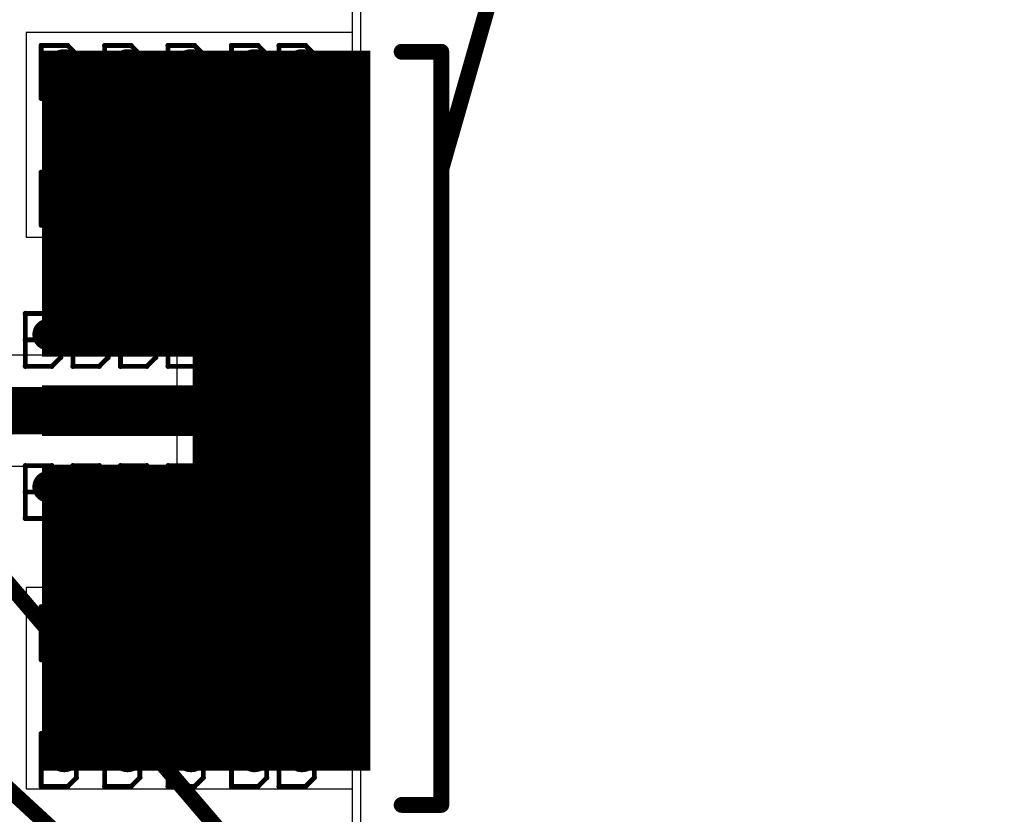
# Model space of a CAD drawing. Extents: x -1.5 to 9, y -3 to 5.
# Tile 158 of 256: x 0.985 to 1.606, y 0.966 to 1.467. Entities that reach past the tile are written whole.
import ezdxf

# ---------------------------------------------------------------- set-up
doc = ezdxf.new("R2010")
doc.units = 0
doc.layers.get('0').update_dxf_attribs({"linetype": 'CONTINUOUS'})
for name, color, linetype in [('qfn16-30-34-a_copper_signal_1', 1, 'CONTINUOUS'), ('qfn16-30-34-a_copper_signal_2', 1, 'CONTINUOUS'), ('qfn16-30-34-a_copper_signal_bot', 5, 'CONTINUOUS'), ('qfn16-30-34-a_copper_signal_top', 1, 'CONTINUOUS'), ('qfn16-30-34-a_drawing_1', 1, 'CONTINUOUS'), ('qfn16-30-34-a_drillmap_1', 1, 'CONTINUOUS'), ('qfn16-30-34-a_mechanical_19', 1, 'CONTINUOUS'), ('qfn16-30-34-a_profile', 1, 'CONTINUOUS'), ('qfn16-30-34-a_pth_drill', 1, 'CONTINUOUS'), ('qfn16-30-34-a_soldermask_bot', 1, 'CONTINUOUS'), ('qfn16-30-34-a_soldermask_top', 1, 'CONTINUOUS')]:
    doc.layers.add(name, color=color, linetype=linetype)

# ---------------------------------------------------------------- blocks, each defined once
blk = doc.blocks.new('D13')
at = {"const_width": 0.03}
blk.add_lwpolyline([(-0.1025, 0), (0.1025, 0)], dxfattribs=at)
blk = doc.blocks.new('D14')
at = {"const_width": 0.1}
blk.add_lwpolyline([(-0.1025, 0), (0.1025, 0)], dxfattribs=at)
blk = doc.blocks.new('D23')
at = {"const_width": 0.015}
blk.add_lwpolyline([(-0.0075, 0, 1), (0.0075, 0, 1)], format="xyb", close=True, dxfattribs=at)
blk = doc.blocks.new('D27')
at = {"const_width": 0.104}
blk.add_lwpolyline([(-0.1025, 0), (0.1025, 0)], dxfattribs=at)
blk = doc.blocks.new('D29')
at = {"const_width": 0.01}
blk.add_lwpolyline([(-0.005, 0, 1), (0.005, 0, 1)], format="xyb", close=True, dxfattribs=at)
blk = doc.blocks.new('D32')
at = {"const_width": 0.29}
blk.add_lwpolyline([(-0.025, 0), (0.025, 0)], dxfattribs=at)
blk = doc.blocks.new('D34')
at = {"const_width": 0.28}
blk.add_lwpolyline([(-0.055, 0), (0.055, 0)], dxfattribs=at)
blk = doc.blocks.new('D37')
at = {"const_width": 0.282}
blk.add_lwpolyline([(-0.056, 0), (0.056, 0)], dxfattribs=at)
blk = doc.blocks.new('D41')
at = {"const_width": 0.106}
blk.add_lwpolyline([(-0.1035, 0), (0.1035, 0)], dxfattribs=at)
blk = doc.blocks.new('D43')
at = {"const_width": 0.011}
blk.add_lwpolyline([(-0.0055, 0, 1), (0.0055, 0, 1)], format="xyb", close=True, dxfattribs=at)
blk = doc.blocks.new('D48')
at = {"const_width": 0.032}
blk.add_lwpolyline([(-0.1035, 0), (0.1035, 0)], dxfattribs=at)
blk = doc.blocks.new('D49')
at = {"const_width": 0.102}
blk.add_lwpolyline([(-0.1035, 0), (0.1035, 0)], dxfattribs=at)
blk = doc.blocks.new('D55')
at = {"const_width": 0.005}
blk.add_lwpolyline([(-0.0025, 0, 1), (0.0025, 0, 1)], format="xyb", close=True, dxfattribs=at)
blk = doc.blocks.new('D62')
at = {"const_width": 0.005}
blk.add_lwpolyline([(-0.0025, 0, 1), (0.0025, 0, 1)], format="xyb", close=True, dxfattribs=at)
blk = doc.blocks.new('D64')
at = {"const_width": 0.005}
blk.add_lwpolyline([(-0.0025, 0, 1), (0.0025, 0, 1)], format="xyb", close=True, dxfattribs=at)
blk = doc.blocks.new('D69')
at = {"const_width": 0.001667}
blk.add_lwpolyline([(-0.000833, 0, 1), (0.000833, 0, 1)], format="xyb", close=True, dxfattribs=at)
blk = doc.blocks.new('D44')
at = {"const_width": 0.0025}
blk.add_lwpolyline([(-0.00125, 0, 1), (0.00125, 0, 1)], format="xyb", close=True, dxfattribs=at)

msp = doc.modelspace()

# ---------------------------------------------------------------- linework, layer by layer
at = {"layer": 'qfn16-30-34-a_copper_signal_1', "color": 1}
msp.add_lwpolyline([(1.194589, 2.946635), (1.1925, 2.9425), (1.189588, 2.9425), (1.1075, 2.9425), (1.1075, 2.8575), (1.189588, 2.8575), (1.1925, 2.8575), (1.194589, 2.853365), (1.194589, 0.615412), (1.105001, 0.615412), (1.101174, 0.613826), (1.099589, 0.61), (1.099589, 0.005412), (0.100412, 0.005412), (0.100412, 0.61), (0.098826, 0.613826), (0.094999, 0.615412), (0.005412, 0.615412), (0.005412, 3.794588), (1.194589, 3.794588), (1.194589, 2.946635)], dxfattribs=at)
at = {"layer": 'qfn16-30-34-a_copper_signal_2', "color": 1}
msp.add_lwpolyline([(1.194589, 2.946635), (1.1925, 2.9425), (1.189588, 2.9425), (1.1075, 2.9425), (1.1075, 2.8575), (1.189588, 2.8575), (1.1925, 2.8575), (1.194589, 2.853365), (1.194589, 0.615412), (1.105001, 0.615412), (1.101174, 0.613826), (1.099589, 0.61), (1.099589, 0.005412), (0.100412, 0.005412), (0.100412, 0.61), (0.098826, 0.613826), (0.094999, 0.615412), (0.005412, 0.615412), (0.005412, 3.794588), (1.194589, 3.794588), (1.194589, 2.946635)], dxfattribs=at)
at = {"layer": 'qfn16-30-34-a_copper_signal_bot', "color": 5}
msp.add_lwpolyline([(1.194589, 2.946635), (1.1925, 2.9425), (1.189588, 2.9425), (1.1075, 2.9425), (1.1075, 2.8575), (1.189588, 2.8575), (1.1925, 2.8575), (1.194589, 2.853365), (1.194589, 0.615412), (1.105001, 0.615412), (1.101174, 0.613826), (1.099589, 0.61), (1.099589, 0.005412), (0.100412, 0.005412), (0.100412, 0.61), (0.098826, 0.613826), (0.094999, 0.615412), (0.005412, 0.615412), (0.005412, 3.794588), (1.194589, 3.794588), (1.194589, 2.946635)], dxfattribs=at)
at = {"layer": 'qfn16-30-34-a_copper_signal_top', "color": 1}
for points in [[(1.125, 3.124965), (1.125, 3.075035), (1.125, 3.075), (1.125, 2.9425), (1.1075, 2.9425), (1.1075, 2.8575), (1.1925, 2.8575), (1.194589, 2.851865), (1.194589, 1.255472), (1.150042, 1.255472), (1.15, 1.255472), (0.7885, 1.255472)], [(0.7885, 1.185472), (1.15, 1.185472), (1.150042, 1.185472), (1.194589, 1.185472), (1.194589, 0.615412)]]:
    msp.add_lwpolyline(points, dxfattribs=at)
at = {"layer": 'qfn16-30-34-a_copper_signal_top', "color": 1, "const_width": 0.03}
for points in [[(0.7885, 1.220472), (1.1025, 1.220472)], [(1.1025, 1.220472), (1.15, 1.220472)]]:
    msp.add_lwpolyline(points, dxfattribs=at)
at = {"layer": 'qfn16-30-34-a_drawing_1', "color": 1, "const_width": 0.003}
for points in [[(0.998559, 1.4508), (0.998559, 1.417478)], [(1.015221, 1.4508), (0.998559, 1.4508)], [(1.020774, 1.445246), (1.015221, 1.4508)], [(1.020774, 1.439693), (1.020774, 1.445246)], [(1.038559, 1.4508), (1.038559, 1.417478)], [(1.05522, 1.4508), (1.038559, 1.4508)], [(1.060774, 1.445246), (1.05522, 1.4508)], [(1.060774, 1.439693), (1.060774, 1.445246)], [(1.078559, 1.4508), (1.078559, 1.417478)], [(1.09522, 1.4508), (1.078559, 1.4508)], [(1.100774, 1.445246), (1.09522, 1.4508)], [(1.100774, 1.439693), (1.100774, 1.445246)], [(1.118559, 1.4508), (1.118559, 1.417478)], [(1.13522, 1.4508), (1.118559, 1.4508)], [(1.140774, 1.445246), (1.13522, 1.4508)], [(1.140774, 1.439693), (1.140774, 1.445246)], [(1.148559, 1.4508), (1.148559, 1.417478)], [(1.16522, 1.4508), (1.148559, 1.4508)], [(1.170774, 1.445246), (1.16522, 1.4508)], [(1.170774, 1.439693), (1.170774, 1.445246)], [(1.015221, 1.434139), (1.020774, 1.439693)], [(1.05522, 1.434139), (1.060774, 1.439693)], [(1.09522, 1.434139), (1.100774, 1.439693)], [(1.13522, 1.434139), (1.140774, 1.439693)], [(1.16522, 1.434139), (1.170774, 1.439693)], [(1.015221, 1.434139), (0.998559, 1.434139)], [(0.998559, 1.434139), (1.015221, 1.434139)], [(1.020774, 1.428585), (1.015221, 1.434139)], [(1.05522, 1.434139), (1.038559, 1.434139)], [(1.038559, 1.434139), (1.05522, 1.434139)], [(1.060774, 1.428585), (1.05522, 1.434139)], [(1.09522, 1.434139), (1.078559, 1.434139)], [(1.078559, 1.434139), (1.09522, 1.434139)], [(1.100774, 1.428585), (1.09522, 1.434139)], [(1.13522, 1.434139), (1.118559, 1.434139)], [(1.118559, 1.434139), (1.13522, 1.434139)], [(1.140774, 1.428585), (1.13522, 1.434139)], [(1.16522, 1.434139), (1.148559, 1.434139)], [(1.148559, 1.434139), (1.16522, 1.434139)], [(1.170774, 1.428585), (1.16522, 1.434139)], [(1.020774, 1.423031), (1.020774, 1.428585)], [(1.060774, 1.423031), (1.060774, 1.428585)], [(1.100774, 1.423031), (1.100774, 1.428585)], [(1.140774, 1.423031), (1.140774, 1.428585)], [(1.170774, 1.423031), (1.170774, 1.428585)], [(1.015221, 1.417478), (1.020774, 1.423031)], [(1.05522, 1.417478), (1.060774, 1.423031)], [(1.09522, 1.417478), (1.100774, 1.423031)], [(1.13522, 1.417478), (1.140774, 1.423031)], [(1.16522, 1.417478), (1.170774, 1.423031)], [(0.998559, 1.417478), (1.015221, 1.417478)], [(1.038559, 1.417478), (1.05522, 1.417478)], [(1.078559, 1.417478), (1.09522, 1.417478)], [(1.118559, 1.417478), (1.13522, 1.417478)], [(1.148559, 1.417478), (1.16522, 1.417478)], [(1.088059, 1.4078), (1.088059, 1.374478)], [(1.10472, 1.4078), (1.088059, 1.4078)], [(1.110274, 1.402246), (1.10472, 1.4078)], [(1.110274, 1.396693), (1.110274, 1.402246)], [(1.10472, 1.391139), (1.110274, 1.396693)], [(1.10472, 1.391139), (1.088059, 1.391139)], [(1.088059, 1.391139), (1.10472, 1.391139)], [(1.110274, 1.385585), (1.10472, 1.391139)], [(1.110274, 1.380031), (1.110274, 1.385585)], [(1.10472, 1.374478), (1.110274, 1.380031)], [(0.998559, 1.3708), (0.998559, 1.337478)], [(1.015221, 1.3708), (0.998559, 1.3708)], [(1.020774, 1.365246), (1.015221, 1.3708)], [(1.038559, 1.3708), (1.038559, 1.337478)], [(1.05522, 1.3708), (1.038559, 1.3708)], [(1.060774, 1.365246), (1.05522, 1.3708)], [(1.078559, 1.3708), (1.078559, 1.337478)], [(1.09522, 1.3708), (1.078559, 1.3708)], [(1.088059, 1.374478), (1.10472, 1.374478)], [(1.100774, 1.365246), (1.09522, 1.3708)], [(1.118559, 1.3708), (1.118559, 1.337478)], [(1.13522, 1.3708), (1.118559, 1.3708)], [(1.140774, 1.365246), (1.13522, 1.3708)], [(1.148559, 1.3708), (1.148559, 1.337478)], [(1.16522, 1.3708), (1.148559, 1.3708)], [(1.170774, 1.365246), (1.16522, 1.3708)], [(1.020774, 1.359693), (1.020774, 1.365246)], [(1.060774, 1.359693), (1.060774, 1.365246)], [(1.100774, 1.359693), (1.100774, 1.365246)], [(1.140774, 1.359693), (1.140774, 1.365246)], [(1.170774, 1.359693), (1.170774, 1.365246)], [(1.015221, 1.354139), (1.020774, 1.359693)], [(1.05522, 1.354139), (1.060774, 1.359693)], [(1.09522, 1.354139), (1.100774, 1.359693)], [(1.13522, 1.354139), (1.140774, 1.359693)], [(1.16522, 1.354139), (1.170774, 1.359693)], [(1.015221, 1.354139), (0.998559, 1.354139)], [(0.998559, 1.354139), (1.015221, 1.354139)], [(1.020774, 1.348585), (1.015221, 1.354139)], [(1.05522, 1.354139), (1.038559, 1.354139)], [(1.038559, 1.354139), (1.05522, 1.354139)], [(1.060774, 1.348585), (1.05522, 1.354139)], [(1.09522, 1.354139), (1.078559, 1.354139)], [(1.078559, 1.354139), (1.09522, 1.354139)], [(1.100774, 1.348585), (1.09522, 1.354139)], [(1.13522, 1.354139), (1.118559, 1.354139)], [(1.118559, 1.354139), (1.13522, 1.354139)], [(1.140774, 1.348585), (1.13522, 1.354139)], [(1.16522, 1.354139), (1.148559, 1.354139)], [(1.148559, 1.354139), (1.16522, 1.354139)], [(1.170774, 1.348585), (1.16522, 1.354139)], [(1.020774, 1.343031), (1.020774, 1.348585)], [(1.060774, 1.343031), (1.060774, 1.348585)], [(1.100774, 1.343031), (1.100774, 1.348585)], [(1.140774, 1.343031), (1.140774, 1.348585)], [(1.170774, 1.343031), (1.170774, 1.348585)], [(1.015221, 1.337478), (1.020774, 1.343031)], [(1.05522, 1.337478), (1.060774, 1.343031)], [(1.09522, 1.337478), (1.100774, 1.343031)], [(1.13522, 1.337478), (1.140774, 1.343031)], [(1.16522, 1.337478), (1.170774, 1.343031)], [(0.998559, 1.337478), (1.015221, 1.337478)], [(1.038559, 1.337478), (1.05522, 1.337478)], [(1.078559, 1.337478), (1.09522, 1.337478)], [(1.118559, 1.337478), (1.13522, 1.337478)], [(1.148559, 1.337478), (1.16522, 1.337478)], [(0.988559, 1.2818), (0.988559, 1.248478)], [(1.005221, 1.2818), (0.988559, 1.2818)], [(1.010774, 1.276246), (1.005221, 1.2818)], [(1.018559, 1.2818), (1.018559, 1.248478)], [(1.03522, 1.2818), (1.018559, 1.2818)], [(1.040774, 1.276246), (1.03522, 1.2818)], [(1.048559, 1.2818), (1.048559, 1.248478)], [(1.06522, 1.2818), (1.048559, 1.2818)], [(1.070774, 1.276246), (1.06522, 1.2818)], [(1.078559, 1.2818), (1.078559, 1.248478)], [(1.09522, 1.2818), (1.078559, 1.2818)], [(1.100774, 1.276246), (1.09522, 1.2818)], [(1.108559, 1.2818), (1.108559, 1.248478)], [(1.12522, 1.2818), (1.108559, 1.2818)], [(1.130774, 1.276246), (1.12522, 1.2818)], [(1.138559, 1.2818), (1.138559, 1.248478)], [(1.15522, 1.2818), (1.138559, 1.2818)], [(1.160774, 1.276246), (1.15522, 1.2818)], [(1.010774, 1.270693), (1.010774, 1.276246)], [(1.040774, 1.270693), (1.040774, 1.276246)], [(1.070774, 1.270693), (1.070774, 1.276246)], [(1.100774, 1.270693), (1.100774, 1.276246)], [(1.130774, 1.270693), (1.130774, 1.276246)], [(1.160774, 1.270693), (1.160774, 1.276246)], [(1.005221, 1.265139), (0.988559, 1.265139)], [(0.988559, 1.265139), (1.005221, 1.265139)], [(1.005221, 1.265139), (1.010774, 1.270693)], [(1.010774, 1.259585), (1.005221, 1.265139)], [(1.03522, 1.265139), (1.018559, 1.265139)], [(1.018559, 1.265139), (1.03522, 1.265139)], [(1.03522, 1.265139), (1.040774, 1.270693)], [(1.040774, 1.259585), (1.03522, 1.265139)], [(1.06522, 1.265139), (1.048559, 1.265139)], [(1.048559, 1.265139), (1.06522, 1.265139)], [(1.06522, 1.265139), (1.070774, 1.270693)], [(1.070774, 1.259585), (1.06522, 1.265139)], [(1.09522, 1.265139), (1.078559, 1.265139)], [(1.078559, 1.265139), (1.09522, 1.265139)], [(1.09522, 1.265139), (1.100774, 1.270693)], [(1.100774, 1.259585), (1.09522, 1.265139)], [(1.12522, 1.265139), (1.108559, 1.265139)], [(1.108559, 1.265139), (1.12522, 1.265139)], [(1.12522, 1.265139), (1.130774, 1.270693)], [(1.130774, 1.259585), (1.12522, 1.265139)], [(1.15522, 1.265139), (1.138559, 1.265139)], [(1.138559, 1.265139), (1.15522, 1.265139)], [(1.15522, 1.265139), (1.160774, 1.270693)], [(1.160774, 1.259585), (1.15522, 1.265139)], [(1.010774, 1.254031), (1.010774, 1.259585)], [(1.040774, 1.254031), (1.040774, 1.259585)], [(1.070774, 1.254031), (1.070774, 1.259585)], [(1.100774, 1.254031), (1.100774, 1.259585)], [(1.130774, 1.254031), (1.130774, 1.259585)], [(1.160774, 1.254031), (1.160774, 1.259585)], [(1.005221, 1.248478), (1.010774, 1.254031)], [(1.03522, 1.248478), (1.040774, 1.254031)], [(1.06522, 1.248478), (1.070774, 1.254031)], [(1.09522, 1.248478), (1.100774, 1.254031)], [(1.12522, 1.248478), (1.130774, 1.254031)], [(1.15522, 1.248478), (1.160774, 1.254031)], [(0.988559, 1.248478), (1.005221, 1.248478)], [(1.018559, 1.248478), (1.03522, 1.248478)], [(1.048559, 1.248478), (1.06522, 1.248478)], [(1.078559, 1.248478), (1.09522, 1.248478)], [(1.108559, 1.248478), (1.12522, 1.248478)], [(1.138559, 1.248478), (1.15522, 1.248478)], [(0.988559, 1.1858), (0.988559, 1.152478)], [(1.005221, 1.1858), (0.988559, 1.1858)], [(1.010774, 1.180246), (1.005221, 1.1858)], [(1.018559, 1.1858), (1.018559, 1.152478)], [(1.03522, 1.1858), (1.018559, 1.1858)], [(1.040774, 1.180246), (1.03522, 1.1858)], [(1.048559, 1.1858), (1.048559, 1.152478)], [(1.06522, 1.1858), (1.048559, 1.1858)], [(1.070774, 1.180246), (1.06522, 1.1858)], [(1.078559, 1.1858), (1.078559, 1.152478)], [(1.09522, 1.1858), (1.078559, 1.1858)], [(1.100774, 1.180246), (1.09522, 1.1858)], [(1.108559, 1.1858), (1.108559, 1.152478)], [(1.12522, 1.1858), (1.108559, 1.1858)], [(1.130774, 1.180246), (1.12522, 1.1858)], [(1.138559, 1.1858), (1.138559, 1.152478)], [(1.15522, 1.1858), (1.138559, 1.1858)], [(1.160774, 1.180246), (1.15522, 1.1858)], [(1.010774, 1.174693), (1.010774, 1.180246)], [(1.040774, 1.174693), (1.040774, 1.180246)], [(1.070774, 1.174693), (1.070774, 1.180246)], [(1.100774, 1.174693), (1.100774, 1.180246)], [(1.130774, 1.174693), (1.130774, 1.180246)], [(1.160774, 1.174693), (1.160774, 1.180246)], [(1.005221, 1.169139), (1.010774, 1.174693)], [(1.03522, 1.169139), (1.040774, 1.174693)], [(1.06522, 1.169139), (1.070774, 1.174693)], [(1.09522, 1.169139), (1.100774, 1.174693)], [(1.12522, 1.169139), (1.130774, 1.174693)], [(1.15522, 1.169139), (1.160774, 1.174693)], [(1.005221, 1.169139), (0.988559, 1.169139)], [(0.988559, 1.169139), (1.005221, 1.169139)], [(1.010774, 1.163585), (1.005221, 1.169139)], [(1.03522, 1.169139), (1.018559, 1.169139)], [(1.018559, 1.169139), (1.03522, 1.169139)], [(1.040774, 1.163585), (1.03522, 1.169139)], [(1.06522, 1.169139), (1.048559, 1.169139)], [(1.048559, 1.169139), (1.06522, 1.169139)], [(1.070774, 1.163585), (1.06522, 1.169139)], [(1.09522, 1.169139), (1.078559, 1.169139)], [(1.078559, 1.169139), (1.09522, 1.169139)], [(1.100774, 1.163585), (1.09522, 1.169139)], [(1.12522, 1.169139), (1.108559, 1.169139)], [(1.108559, 1.169139), (1.12522, 1.169139)], [(1.130774, 1.163585), (1.12522, 1.169139)], [(1.15522, 1.169139), (1.138559, 1.169139)], [(1.138559, 1.169139), (1.15522, 1.169139)], [(1.160774, 1.163585), (1.15522, 1.169139)], [(1.010774, 1.158031), (1.010774, 1.163585)], [(1.040774, 1.158031), (1.040774, 1.163585)], [(1.070774, 1.158031), (1.070774, 1.163585)], [(1.100774, 1.158031), (1.100774, 1.163585)], [(1.130774, 1.158031), (1.130774, 1.163585)], [(1.160774, 1.158031), (1.160774, 1.163585)], [(1.005221, 1.152478), (1.010774, 1.158031)], [(1.03522, 1.152478), (1.040774, 1.158031)], [(1.06522, 1.152478), (1.070774, 1.158031)], [(1.09522, 1.152478), (1.100774, 1.158031)], [(1.12522, 1.152478), (1.130774, 1.158031)], [(1.15522, 1.152478), (1.160774, 1.158031)], [(0.988559, 1.152478), (1.005221, 1.152478)], [(1.018559, 1.152478), (1.03522, 1.152478)], [(1.048559, 1.152478), (1.06522, 1.152478)], [(1.078559, 1.152478), (1.09522, 1.152478)], [(1.108559, 1.152478), (1.12522, 1.152478)], [(1.138559, 1.152478), (1.15522, 1.152478)], [(0.998559, 1.0968), (0.998559, 1.063478)], [(1.015221, 1.0968), (0.998559, 1.0968)], [(1.020774, 1.091246), (1.015221, 1.0968)], [(1.020774, 1.085693), (1.020774, 1.091246)], [(1.038559, 1.0968), (1.038559, 1.063478)], [(1.05522, 1.0968), (1.038559, 1.0968)], [(1.060774, 1.091246), (1.05522, 1.0968)], [(1.060774, 1.085693), (1.060774, 1.091246)], [(1.078559, 1.0968), (1.078559, 1.063478)], [(1.09522, 1.0968), (1.078559, 1.0968)], [(1.100774, 1.091246), (1.09522, 1.0968)], [(1.100774, 1.085693), (1.100774, 1.091246)], [(1.118559, 1.0968), (1.118559, 1.063478)], [(1.13522, 1.0968), (1.118559, 1.0968)], [(1.140774, 1.091246), (1.13522, 1.0968)], [(1.140774, 1.085693), (1.140774, 1.091246)], [(1.148559, 1.0968), (1.148559, 1.063478)], [(1.16522, 1.0968), (1.148559, 1.0968)], [(1.170774, 1.091246), (1.16522, 1.0968)], [(1.170774, 1.085693), (1.170774, 1.091246)], [(1.015221, 1.080139), (1.020774, 1.085693)], [(1.05522, 1.080139), (1.060774, 1.085693)], [(1.09522, 1.080139), (1.100774, 1.085693)], [(1.13522, 1.080139), (1.140774, 1.085693)], [(1.16522, 1.080139), (1.170774, 1.085693)], [(1.015221, 1.080139), (0.998559, 1.080139)], [(0.998559, 1.080139), (1.015221, 1.080139)], [(1.020774, 1.074585), (1.015221, 1.080139)], [(1.05522, 1.080139), (1.038559, 1.080139)], [(1.038559, 1.080139), (1.05522, 1.080139)], [(1.060774, 1.074585), (1.05522, 1.080139)], [(1.09522, 1.080139), (1.078559, 1.080139)], [(1.078559, 1.080139), (1.09522, 1.080139)], [(1.100774, 1.074585), (1.09522, 1.080139)], [(1.13522, 1.080139), (1.118559, 1.080139)], [(1.118559, 1.080139), (1.13522, 1.080139)], [(1.140774, 1.074585), (1.13522, 1.080139)], [(1.16522, 1.080139), (1.148559, 1.080139)], [(1.148559, 1.080139), (1.16522, 1.080139)], [(1.170774, 1.074585), (1.16522, 1.080139)], [(1.020774, 1.069031), (1.020774, 1.074585)], [(1.060774, 1.069031), (1.060774, 1.074585)], [(1.100774, 1.069031), (1.100774, 1.074585)], [(1.140774, 1.069031), (1.140774, 1.074585)], [(1.170774, 1.069031), (1.170774, 1.074585)], [(1.015221, 1.063478), (1.020774, 1.069031)], [(1.05522, 1.063478), (1.060774, 1.069031)], [(1.09522, 1.063478), (1.100774, 1.069031)], [(1.13522, 1.063478), (1.140774, 1.069031)], [(1.16522, 1.063478), (1.170774, 1.069031)], [(0.998559, 1.063478), (1.015221, 1.063478)], [(1.038559, 1.063478), (1.05522, 1.063478)], [(1.078559, 1.063478), (1.09522, 1.063478)], [(1.118559, 1.063478), (1.13522, 1.063478)], [(1.148559, 1.063478), (1.16522, 1.063478)], [(1.088059, 1.0598), (1.088059, 1.026478)], [(1.10472, 1.0598), (1.088059, 1.0598)], [(1.110274, 1.054246), (1.10472, 1.0598)], [(1.110274, 1.048693), (1.110274, 1.054246)], [(1.10472, 1.043139), (1.110274, 1.048693)], [(1.10472, 1.043139), (1.088059, 1.043139)], [(1.088059, 1.043139), (1.10472, 1.043139)], [(1.110274, 1.037585), (1.10472, 1.043139)], [(1.110274, 1.032031), (1.110274, 1.037585)], [(1.10472, 1.026478), (1.110274, 1.032031)], [(1.088059, 1.026478), (1.10472, 1.026478)], [(0.998559, 1.0168), (0.998559, 0.983478)], [(1.015221, 1.0168), (0.998559, 1.0168)], [(1.020774, 1.011246), (1.015221, 1.0168)], [(1.038559, 1.0168), (1.038559, 0.983478)], [(1.05522, 1.0168), (1.038559, 1.0168)], [(1.060774, 1.011246), (1.05522, 1.0168)], [(1.078559, 1.0168), (1.078559, 0.983478)], [(1.09522, 1.0168), (1.078559, 1.0168)], [(1.100774, 1.011246), (1.09522, 1.0168)], [(1.118559, 1.0168), (1.118559, 0.983478)], [(1.13522, 1.0168), (1.118559, 1.0168)], [(1.140774, 1.011246), (1.13522, 1.0168)], [(1.148559, 1.0168), (1.148559, 0.983478)], [(1.16522, 1.0168), (1.148559, 1.0168)], [(1.170774, 1.011246), (1.16522, 1.0168)], [(1.020774, 1.005693), (1.020774, 1.011246)], [(1.060774, 1.005693), (1.060774, 1.011246)], [(1.100774, 1.005693), (1.100774, 1.011246)], [(1.140774, 1.005693), (1.140774, 1.011246)], [(1.170774, 1.005693), (1.170774, 1.011246)], [(1.015221, 1.000139), (1.020774, 1.005693)], [(1.05522, 1.000139), (1.060774, 1.005693)], [(1.09522, 1.000139), (1.100774, 1.005693)], [(1.13522, 1.000139), (1.140774, 1.005693)], [(1.16522, 1.000139), (1.170774, 1.005693)], [(1.015221, 1.000139), (0.998559, 1.000139)], [(0.998559, 1.000139), (1.015221, 1.000139)], [(1.020774, 0.994585), (1.015221, 1.000139)], [(1.05522, 1.000139), (1.038559, 1.000139)], [(1.038559, 1.000139), (1.05522, 1.000139)], [(1.060774, 0.994585), (1.05522, 1.000139)], [(1.09522, 1.000139), (1.078559, 1.000139)], [(1.078559, 1.000139), (1.09522, 1.000139)], [(1.100774, 0.994585), (1.09522, 1.000139)], [(1.13522, 1.000139), (1.118559, 1.000139)], [(1.118559, 1.000139), (1.13522, 1.000139)], [(1.140774, 0.994585), (1.13522, 1.000139)], [(1.16522, 1.000139), (1.148559, 1.000139)], [(1.148559, 1.000139), (1.16522, 1.000139)], [(1.170774, 0.994585), (1.16522, 1.000139)], [(1.020774, 0.989031), (1.020774, 0.994585)], [(1.060774, 0.989031), (1.060774, 0.994585)], [(1.100774, 0.989031), (1.100774, 0.994585)], [(1.140774, 0.989031), (1.140774, 0.994585)], [(1.170774, 0.989031), (1.170774, 0.994585)], [(1.015221, 0.983478), (1.020774, 0.989031)], [(1.05522, 0.983478), (1.060774, 0.989031)], [(1.09522, 0.983478), (1.100774, 0.989031)], [(1.13522, 0.983478), (1.140774, 0.989031)], [(1.16522, 0.983478), (1.170774, 0.989031)], [(0.998559, 0.983478), (1.015221, 0.983478)], [(1.038559, 0.983478), (1.05522, 0.983478)], [(1.078559, 0.983478), (1.09522, 0.983478)], [(1.118559, 0.983478), (1.13522, 0.983478)], [(1.148559, 0.983478), (1.16522, 0.983478)]]:
    msp.add_lwpolyline(points, dxfattribs=at)
at = {"layer": 'qfn16-30-34-a_drillmap_1', "color": 1, "const_width": 0.005}
for points in [[(1.013, 1.432472), (1.013, 1.442472)], [(1.053, 1.432472), (1.053, 1.442472)], [(1.093, 1.432472), (1.093, 1.442472)], [(1.133, 1.432472), (1.133, 1.442472)], [(1.163, 1.432472), (1.163, 1.442472)], [(1.008, 1.437472), (1.018, 1.437472)], [(1.048, 1.437472), (1.058, 1.437472)], [(1.088, 1.437472), (1.098, 1.437472)], [(1.128, 1.437472), (1.138, 1.437472)], [(1.158, 1.437472), (1.168, 1.437472)], [(1.0975, 1.394472), (1.1075, 1.394472)], [(1.1025, 1.389472), (1.1025, 1.399472)], [(1.008, 1.357472), (1.018, 1.357472)], [(1.013, 1.352472), (1.013, 1.362472)], [(1.048, 1.357472), (1.058, 1.357472)], [(1.053, 1.352472), (1.053, 1.362472)], [(1.088, 1.357472), (1.098, 1.357472)], [(1.093, 1.352472), (1.093, 1.362472)], [(1.128, 1.357472), (1.138, 1.357472)], [(1.133, 1.352472), (1.133, 1.362472)], [(1.158, 1.357472), (1.168, 1.357472)], [(1.163, 1.352472), (1.163, 1.362472)], [(1.003, 1.263472), (1.003, 1.273472)], [(1.033, 1.263472), (1.033, 1.273472)], [(1.063, 1.263472), (1.063, 1.273472)], [(1.093, 1.263472), (1.093, 1.273472)], [(1.123, 1.263472), (1.123, 1.273472)], [(1.153, 1.263472), (1.153, 1.273472)], [(0.998, 1.268472), (1.008, 1.268472)], [(1.028, 1.268472), (1.038, 1.268472)], [(1.058, 1.268472), (1.068, 1.268472)], [(1.088, 1.268472), (1.098, 1.268472)], [(1.118, 1.268472), (1.128, 1.268472)], [(1.148, 1.268472), (1.158, 1.268472)], [(1.003, 1.167472), (1.003, 1.177472)], [(1.033, 1.167472), (1.033, 1.177472)], [(1.063, 1.167472), (1.063, 1.177472)], [(1.093, 1.167472), (1.093, 1.177472)], [(1.123, 1.167472), (1.123, 1.177472)], [(1.153, 1.167472), (1.153, 1.177472)], [(0.998, 1.172472), (1.008, 1.172472)], [(1.028, 1.172472), (1.038, 1.172472)], [(1.058, 1.172472), (1.068, 1.172472)], [(1.088, 1.172472), (1.098, 1.172472)], [(1.118, 1.172472), (1.128, 1.172472)], [(1.148, 1.172472), (1.158, 1.172472)], [(1.013, 1.078472), (1.013, 1.088472)], [(1.053, 1.078472), (1.053, 1.088472)], [(1.093, 1.078472), (1.093, 1.088472)], [(1.133, 1.078472), (1.133, 1.088472)], [(1.163, 1.078472), (1.163, 1.088472)], [(1.008, 1.083472), (1.018, 1.083472)], [(1.048, 1.083472), (1.058, 1.083472)], [(1.088, 1.083472), (1.098, 1.083472)], [(1.128, 1.083472), (1.138, 1.083472)], [(1.158, 1.083472), (1.168, 1.083472)], [(1.1025, 1.041472), (1.1025, 1.051472)], [(1.0975, 1.046472), (1.1075, 1.046472)], [(1.008, 1.003472), (1.018, 1.003472)], [(1.013, 0.998472), (1.013, 1.008472)], [(1.048, 1.003472), (1.058, 1.003472)], [(1.053, 0.998472), (1.053, 1.008472)], [(1.088, 1.003472), (1.098, 1.003472)], [(1.093, 0.998472), (1.093, 1.008472)], [(1.128, 1.003472), (1.138, 1.003472)], [(1.133, 0.998472), (1.133, 1.008472)], [(1.158, 1.003472), (1.168, 1.003472)], [(1.163, 0.998472), (1.163, 1.008472)]]:
    msp.add_lwpolyline(points, dxfattribs=at)
at = {"layer": 'qfn16-30-34-a_mechanical_19', "color": 1, "const_width": 0.01}
for points in [[(1.250837, 1.372812), (1.600837, 2.596846)], [(1.225837, 1.446846), (1.250837, 1.446846)], [(1.250837, 0.971846), (1.250837, 1.446846)], [(0.719716, 1.220472), (1.5, 0.5)], [(0.884761, 1.220472), (1.5, 0.5)], [(1.225837, 0.971846), (1.250837, 0.971846)]]:
    msp.add_lwpolyline(points, dxfattribs=at)
at = {"layer": 'qfn16-30-34-a_profile', "color": 1, "const_width": 0.001}
msp.add_lwpolyline([(1.2, 0.61), (1.2, 3.8)], dxfattribs=at)
at = {"layer": 'qfn16-30-34-a_soldermask_bot', "color": 1}
for points in [[(0.005412, 0.615412), (0.005412, 0.983), (0.211, 0.983), (0.211, 1.109), (0.116, 1.109), (0.116, 1.331), (0.211, 1.331), (0.211, 1.46), (0.005412, 1.46), (0.005412, 2), (1.194589, 2), (1.194589, 1.459)], [(1.194589, 1.459), (0.989, 1.459), (0.989, 1.33), (1.084, 1.33), (1.084, 1.109), (0.989, 1.109), (0.989, 0.982), (1.194589, 0.982), (1.194589, 0.615412)]]:
    msp.add_lwpolyline(points, dxfattribs=at)

# ---------------------------------------------------------------- block references
at = {"layer": 'qfn16-30-34-a_copper_signal_1'}
for name, p in [('D29', (1.013, 1.437472)), ('D29', (1.053, 1.437472)), ('D29', (1.093, 1.437472)), ('D29', (1.133, 1.437472)), ('D29', (1.163, 1.437472)), ('D27', (1.1025, 1.394472)), ('D29', (1.013, 1.357472)), ('D29', (1.053, 1.357472)), ('D29', (1.093, 1.357472)), ('D29', (1.133, 1.357472)), ('D29', (1.163, 1.357472)), ('D32', (1.18, 1.220472)), ('D29', (1.003, 1.268472)), ('D29', (1.033, 1.268472)), ('D29', (1.063, 1.268472)), ('D29', (1.093, 1.268472)), ('D29', (1.123, 1.268472)), ('D29', (1.153, 1.268472)), ('D29', (1.003, 1.172472)), ('D29', (1.033, 1.172472)), ('D29', (1.063, 1.172472)), ('D29', (1.093, 1.172472)), ('D29', (1.123, 1.172472)), ('D29', (1.153, 1.172472)), ('D27', (1.1025, 1.046472)), ('D29', (1.013, 1.083472)), ('D29', (1.053, 1.083472)), ('D29', (1.093, 1.083472)), ('D29', (1.133, 1.083472)), ('D29', (1.163, 1.083472)), ('D29', (1.013, 1.003472)), ('D29', (1.053, 1.003472)), ('D29', (1.093, 1.003472)), ('D29', (1.133, 1.003472)), ('D29', (1.163, 1.003472))]:
    msp.add_blockref(name, p, dxfattribs=at)
at = {"layer": 'qfn16-30-34-a_copper_signal_2'}
for name, p in [('D29', (1.013, 1.437472)), ('D29', (1.053, 1.437472)), ('D29', (1.093, 1.437472)), ('D29', (1.133, 1.437472)), ('D29', (1.163, 1.437472)), ('D27', (1.1025, 1.394472)), ('D29', (1.013, 1.357472)), ('D29', (1.053, 1.357472)), ('D29', (1.093, 1.357472)), ('D29', (1.133, 1.357472)), ('D29', (1.163, 1.357472)), ('D29', (1.003, 1.268472)), ('D29', (1.033, 1.268472)), ('D29', (1.063, 1.268472)), ('D29', (1.093, 1.268472)), ('D29', (1.123, 1.268472)), ('D29', (1.153, 1.268472)), ('D29', (1.003, 1.172472)), ('D29', (1.033, 1.172472)), ('D29', (1.063, 1.172472)), ('D29', (1.093, 1.172472)), ('D29', (1.123, 1.172472)), ('D29', (1.153, 1.172472)), ('D27', (1.1025, 1.046472)), ('D29', (1.013, 1.083472)), ('D29', (1.053, 1.083472)), ('D29', (1.093, 1.083472)), ('D29', (1.133, 1.083472)), ('D29', (1.163, 1.083472)), ('D29', (1.013, 1.003472)), ('D29', (1.053, 1.003472)), ('D29', (1.093, 1.003472)), ('D29', (1.133, 1.003472)), ('D29', (1.163, 1.003472))]:
    msp.add_blockref(name, p, dxfattribs=at)
at = {"layer": 'qfn16-30-34-a_copper_signal_bot'}
for name, p in [('D29', (1.013, 1.437472)), ('D29', (1.053, 1.437472)), ('D29', (1.093, 1.437472)), ('D29', (1.133, 1.437472)), ('D29', (1.163, 1.437472)), ('D27', (1.1025, 1.394472)), ('D29', (1.013, 1.357472)), ('D29', (1.053, 1.357472)), ('D29', (1.093, 1.357472)), ('D29', (1.133, 1.357472)), ('D29', (1.163, 1.357472)), ('D34', (1.15, 1.220472)), ('D29', (1.003, 1.268472)), ('D29', (1.033, 1.268472)), ('D29', (1.063, 1.268472)), ('D29', (1.093, 1.268472)), ('D29', (1.123, 1.268472)), ('D29', (1.153, 1.268472)), ('D29', (1.003, 1.172472)), ('D29', (1.033, 1.172472)), ('D29', (1.063, 1.172472)), ('D29', (1.093, 1.172472)), ('D29', (1.123, 1.172472)), ('D29', (1.153, 1.172472)), ('D27', (1.1025, 1.046472)), ('D29', (1.013, 1.083472)), ('D29', (1.053, 1.083472)), ('D29', (1.093, 1.083472)), ('D29', (1.133, 1.083472)), ('D29', (1.163, 1.083472)), ('D29', (1.013, 1.003472)), ('D29', (1.053, 1.003472)), ('D29', (1.093, 1.003472)), ('D29', (1.133, 1.003472)), ('D29', (1.163, 1.003472))]:
    msp.add_blockref(name, p, dxfattribs=at)
at = {"layer": 'qfn16-30-34-a_copper_signal_top'}
for name, p in [('D29', (1.013, 1.437472)), ('D29', (1.053, 1.437472)), ('D29', (1.093, 1.437472)), ('D29', (1.133, 1.437472)), ('D29', (1.163, 1.437472)), ('D27', (1.1025, 1.394472)), ('D29', (1.013, 1.357472)), ('D29', (1.053, 1.357472)), ('D29', (1.093, 1.357472)), ('D29', (1.133, 1.357472)), ('D29', (1.163, 1.357472)), ('D14', (1.1025, 1.305472)), ('D29', (1.003, 1.268472)), ('D29', (1.033, 1.268472)), ('D29', (1.063, 1.268472)), ('D29', (1.093, 1.268472)), ('D29', (1.123, 1.268472)), ('D29', (1.153, 1.268472)), ('D13', (1.1025, 1.220472)), ('D23', (1.1025, 1.220472)), ('D23', (1.1025, 1.220472)), ('D23', (1.15, 1.220472)), ('D14', (1.1025, 1.135472)), ('D29', (1.003, 1.172472)), ('D29', (1.033, 1.172472)), ('D29', (1.063, 1.172472)), ('D29', (1.093, 1.172472)), ('D29', (1.123, 1.172472)), ('D29', (1.153, 1.172472)), ('D27', (1.1025, 1.046472)), ('D29', (1.013, 1.083472)), ('D29', (1.053, 1.083472)), ('D29', (1.093, 1.083472)), ('D29', (1.133, 1.083472)), ('D29', (1.163, 1.083472)), ('D29', (1.013, 1.003472)), ('D29', (1.053, 1.003472)), ('D29', (1.093, 1.003472)), ('D29', (1.133, 1.003472)), ('D29', (1.163, 1.003472))]:
    msp.add_blockref(name, p, dxfattribs=at)
at = {"layer": 'qfn16-30-34-a_drawing_1'}
for p in [(0.998559, 1.4508), (0.998559, 1.4508), (1.015221, 1.4508), (1.020774, 1.445246), (1.038559, 1.4508), (1.038559, 1.4508), (1.05522, 1.4508), (1.060774, 1.445246), (1.078559, 1.4508), (1.078559, 1.4508), (1.09522, 1.4508), (1.100774, 1.445246), (1.118559, 1.4508), (1.118559, 1.4508), (1.13522, 1.4508), (1.140774, 1.445246), (1.148559, 1.4508), (1.148559, 1.4508), (1.16522, 1.4508), (1.170774, 1.445246), (1.020774, 1.439693), (1.060774, 1.439693), (1.100774, 1.439693), (1.140774, 1.439693), (1.170774, 1.439693), (0.998559, 1.434139), (1.015221, 1.434139), (1.015221, 1.434139), (1.038559, 1.434139), (1.05522, 1.434139), (1.05522, 1.434139), (1.078559, 1.434139), (1.09522, 1.434139), (1.09522, 1.434139), (1.118559, 1.434139), (1.13522, 1.434139), (1.13522, 1.434139), (1.148559, 1.434139), (1.16522, 1.434139), (1.16522, 1.434139), (1.020774, 1.428585), (1.060774, 1.428585), (1.100774, 1.428585), (1.140774, 1.428585), (1.170774, 1.428585), (1.020774, 1.423031), (1.060774, 1.423031), (1.100774, 1.423031), (1.140774, 1.423031), (1.170774, 1.423031), (0.998559, 1.417478), (1.015221, 1.417478), (1.038559, 1.417478), (1.05522, 1.417478), (1.078559, 1.417478), (1.09522, 1.417478), (1.118559, 1.417478), (1.13522, 1.417478), (1.148559, 1.417478), (1.16522, 1.417478), (1.088059, 1.4078), (1.088059, 1.4078), (1.10472, 1.4078), (1.110274, 1.402246), (1.110274, 1.396693), (1.088059, 1.391139), (1.10472, 1.391139), (1.10472, 1.391139), (1.110274, 1.385585), (1.110274, 1.380031), (0.998559, 1.3708), (0.998559, 1.3708), (1.015221, 1.3708), (1.038559, 1.3708), (1.038559, 1.3708), (1.05522, 1.3708), (1.078559, 1.3708), (1.078559, 1.3708), (1.088059, 1.374478), (1.09522, 1.3708), (1.10472, 1.374478), (1.118559, 1.3708), (1.118559, 1.3708), (1.13522, 1.3708), (1.148559, 1.3708), (1.148559, 1.3708), (1.16522, 1.3708), (1.020774, 1.365246), (1.060774, 1.365246), (1.100774, 1.365246), (1.140774, 1.365246), (1.170774, 1.365246), (1.020774, 1.359693), (1.060774, 1.359693), (1.100774, 1.359693), (1.140774, 1.359693), (1.170774, 1.359693), (0.998559, 1.354139), (1.015221, 1.354139), (1.015221, 1.354139), (1.038559, 1.354139), (1.05522, 1.354139), (1.05522, 1.354139), (1.078559, 1.354139), (1.09522, 1.354139), (1.09522, 1.354139), (1.118559, 1.354139), (1.13522, 1.354139), (1.13522, 1.354139), (1.148559, 1.354139), (1.16522, 1.354139), (1.16522, 1.354139), (1.020774, 1.348585), (1.060774, 1.348585), (1.100774, 1.348585), (1.140774, 1.348585), (1.170774, 1.348585), (1.020774, 1.343031), (1.060774, 1.343031), (1.100774, 1.343031), (1.140774, 1.343031), (1.170774, 1.343031), (0.998559, 1.337478), (1.015221, 1.337478), (1.038559, 1.337478), (1.05522, 1.337478), (1.078559, 1.337478), (1.09522, 1.337478), (1.118559, 1.337478), (1.13522, 1.337478), (1.148559, 1.337478), (1.16522, 1.337478), (0.988559, 1.2818), (0.988559, 1.2818), (1.005221, 1.2818), (1.018559, 1.2818), (1.018559, 1.2818), (1.03522, 1.2818), (1.048559, 1.2818), (1.048559, 1.2818), (1.06522, 1.2818), (1.078559, 1.2818), (1.078559, 1.2818), (1.09522, 1.2818), (1.108559, 1.2818), (1.108559, 1.2818), (1.12522, 1.2818), (1.138559, 1.2818), (1.138559, 1.2818), (1.15522, 1.2818), (1.010774, 1.276246), (1.040774, 1.276246), (1.070774, 1.276246), (1.100774, 1.276246), (1.130774, 1.276246), (1.160774, 1.276246), (0.988559, 1.265139), (1.005221, 1.265139), (1.005221, 1.265139), (1.010774, 1.270693), (1.018559, 1.265139), (1.03522, 1.265139), (1.03522, 1.265139), (1.040774, 1.270693), (1.048559, 1.265139), (1.06522, 1.265139), (1.06522, 1.265139), (1.070774, 1.270693), (1.078559, 1.265139), (1.09522, 1.265139), (1.09522, 1.265139), (1.100774, 1.270693), (1.108559, 1.265139), (1.12522, 1.265139), (1.12522, 1.265139), (1.130774, 1.270693), (1.138559, 1.265139), (1.15522, 1.265139), (1.15522, 1.265139), (1.160774, 1.270693), (1.010774, 1.259585), (1.040774, 1.259585), (1.070774, 1.259585), (1.100774, 1.259585), (1.130774, 1.259585), (1.160774, 1.259585), (1.010774, 1.254031), (1.040774, 1.254031), (1.070774, 1.254031), (1.100774, 1.254031), (1.130774, 1.254031), (1.160774, 1.254031), (0.988559, 1.248478), (1.005221, 1.248478), (1.018559, 1.248478), (1.03522, 1.248478), (1.048559, 1.248478), (1.06522, 1.248478), (1.078559, 1.248478), (1.09522, 1.248478), (1.108559, 1.248478), (1.12522, 1.248478), (1.138559, 1.248478), (1.15522, 1.248478), (0.988559, 1.1858), (0.988559, 1.1858), (1.005221, 1.1858), (1.018559, 1.1858), (1.018559, 1.1858), (1.03522, 1.1858), (1.048559, 1.1858), (1.048559, 1.1858), (1.06522, 1.1858), (1.078559, 1.1858), (1.078559, 1.1858), (1.09522, 1.1858), (1.108559, 1.1858), (1.108559, 1.1858), (1.12522, 1.1858), (1.138559, 1.1858), (1.138559, 1.1858), (1.15522, 1.1858), (1.010774, 1.180246), (1.040774, 1.180246), (1.070774, 1.180246), (1.100774, 1.180246), (1.130774, 1.180246), (1.160774, 1.180246), (1.010774, 1.174693), (1.040774, 1.174693), (1.070774, 1.174693), (1.100774, 1.174693), (1.130774, 1.174693), (1.160774, 1.174693), (0.988559, 1.169139), (1.005221, 1.169139), (1.005221, 1.169139), (1.018559, 1.169139), (1.03522, 1.169139), (1.03522, 1.169139), (1.048559, 1.169139), (1.06522, 1.169139), (1.06522, 1.169139), (1.078559, 1.169139), (1.09522, 1.169139), (1.09522, 1.169139), (1.108559, 1.169139), (1.12522, 1.169139), (1.12522, 1.169139), (1.138559, 1.169139), (1.15522, 1.169139), (1.15522, 1.169139), (1.010774, 1.163585), (1.040774, 1.163585), (1.070774, 1.163585), (1.100774, 1.163585), (1.130774, 1.163585), (1.160774, 1.163585), (1.010774, 1.158031), (1.040774, 1.158031), (1.070774, 1.158031), (1.100774, 1.158031), (1.130774, 1.158031), (1.160774, 1.158031), (0.988559, 1.152478), (1.005221, 1.152478), (1.018559, 1.152478), (1.03522, 1.152478), (1.048559, 1.152478), (1.06522, 1.152478), (1.078559, 1.152478), (1.09522, 1.152478), (1.108559, 1.152478), (1.12522, 1.152478), (1.138559, 1.152478), (1.15522, 1.152478), (0.998559, 1.0968), (0.998559, 1.0968), (1.015221, 1.0968), (1.020774, 1.091246), (1.038559, 1.0968), (1.038559, 1.0968), (1.05522, 1.0968), (1.060774, 1.091246), (1.078559, 1.0968), (1.078559, 1.0968), (1.09522, 1.0968), (1.100774, 1.091246), (1.118559, 1.0968), (1.118559, 1.0968), (1.13522, 1.0968), (1.140774, 1.091246), (1.148559, 1.0968), (1.148559, 1.0968), (1.16522, 1.0968), (1.170774, 1.091246), (1.020774, 1.085693), (1.060774, 1.085693), (1.100774, 1.085693), (1.140774, 1.085693), (1.170774, 1.085693), (0.998559, 1.080139), (1.015221, 1.080139), (1.015221, 1.080139), (1.038559, 1.080139), (1.05522, 1.080139), (1.05522, 1.080139), (1.078559, 1.080139), (1.09522, 1.080139), (1.09522, 1.080139), (1.118559, 1.080139), (1.13522, 1.080139), (1.13522, 1.080139), (1.148559, 1.080139), (1.16522, 1.080139), (1.16522, 1.080139), (1.020774, 1.074585), (1.060774, 1.074585), (1.100774, 1.074585), (1.140774, 1.074585), (1.170774, 1.074585), (1.020774, 1.069031), (1.060774, 1.069031), (1.100774, 1.069031), (1.140774, 1.069031), (1.170774, 1.069031), (0.998559, 1.063478), (1.015221, 1.063478), (1.038559, 1.063478), (1.05522, 1.063478), (1.078559, 1.063478), (1.09522, 1.063478), (1.118559, 1.063478), (1.13522, 1.063478), (1.148559, 1.063478), (1.16522, 1.063478), (1.088059, 1.0598), (1.088059, 1.0598), (1.10472, 1.0598), (1.110274, 1.054246), (1.110274, 1.048693), (1.088059, 1.043139), (1.10472, 1.043139), (1.10472, 1.043139), (1.110274, 1.037585), (1.110274, 1.032031), (1.088059, 1.026478), (1.10472, 1.026478), (0.998559, 1.0168), (0.998559, 1.0168), (1.015221, 1.0168), (1.038559, 1.0168), (1.038559, 1.0168), (1.05522, 1.0168), (1.078559, 1.0168), (1.078559, 1.0168), (1.09522, 1.0168), (1.118559, 1.0168), (1.118559, 1.0168), (1.13522, 1.0168), (1.148559, 1.0168), (1.148559, 1.0168), (1.16522, 1.0168), (1.020774, 1.011246), (1.060774, 1.011246), (1.100774, 1.011246), (1.140774, 1.011246), (1.170774, 1.011246), (1.020774, 1.005693), (1.060774, 1.005693), (1.100774, 1.005693), (1.140774, 1.005693), (1.170774, 1.005693), (0.998559, 1.000139), (1.015221, 1.000139), (1.015221, 1.000139), (1.038559, 1.000139), (1.05522, 1.000139), (1.05522, 1.000139), (1.078559, 1.000139), (1.09522, 1.000139), (1.09522, 1.000139), (1.118559, 1.000139), (1.13522, 1.000139), (1.13522, 1.000139), (1.148559, 1.000139), (1.16522, 1.000139), (1.16522, 1.000139), (1.020774, 0.994585), (1.060774, 0.994585), (1.100774, 0.994585), (1.140774, 0.994585), (1.170774, 0.994585), (1.020774, 0.989031), (1.060774, 0.989031), (1.100774, 0.989031), (1.140774, 0.989031), (1.170774, 0.989031), (0.998559, 0.983478), (1.015221, 0.983478), (1.038559, 0.983478), (1.05522, 0.983478), (1.078559, 0.983478), (1.09522, 0.983478), (1.118559, 0.983478), (1.13522, 0.983478), (1.148559, 0.983478), (1.16522, 0.983478)]:
    msp.add_blockref('D69', p, dxfattribs=at)
at = {"layer": 'qfn16-30-34-a_drillmap_1'}
for p in [(1.013, 1.442472), (1.053, 1.442472), (1.093, 1.442472), (1.133, 1.442472), (1.163, 1.442472), (1.008, 1.437472), (1.013, 1.432472), (1.018, 1.437472), (1.048, 1.437472), (1.053, 1.432472), (1.058, 1.437472), (1.088, 1.437472), (1.093, 1.432472), (1.098, 1.437472), (1.128, 1.437472), (1.133, 1.432472), (1.138, 1.437472), (1.158, 1.437472), (1.163, 1.432472), (1.168, 1.437472), (1.0975, 1.394472), (1.1025, 1.399472), (1.1075, 1.394472), (1.1025, 1.389472), (1.008, 1.357472), (1.013, 1.362472), (1.018, 1.357472), (1.048, 1.357472), (1.053, 1.362472), (1.058, 1.357472), (1.088, 1.357472), (1.093, 1.362472), (1.098, 1.357472), (1.128, 1.357472), (1.133, 1.362472), (1.138, 1.357472), (1.158, 1.357472), (1.163, 1.362472), (1.168, 1.357472), (1.013, 1.352472), (1.053, 1.352472), (1.093, 1.352472), (1.133, 1.352472), (1.163, 1.352472), (1.003, 1.273472), (1.033, 1.273472), (1.063, 1.273472), (1.093, 1.273472), (1.123, 1.273472), (1.153, 1.273472), (0.998, 1.268472), (1.008, 1.268472), (1.028, 1.268472), (1.038, 1.268472), (1.058, 1.268472), (1.068, 1.268472), (1.088, 1.268472), (1.098, 1.268472), (1.118, 1.268472), (1.128, 1.268472), (1.148, 1.268472), (1.158, 1.268472), (1.003, 1.263472), (1.033, 1.263472), (1.063, 1.263472), (1.093, 1.263472), (1.123, 1.263472), (1.153, 1.263472), (1.003, 1.177472), (1.033, 1.177472), (1.063, 1.177472), (1.093, 1.177472), (1.123, 1.177472), (1.153, 1.177472), (0.998, 1.172472), (1.008, 1.172472), (1.028, 1.172472), (1.038, 1.172472), (1.058, 1.172472), (1.068, 1.172472), (1.088, 1.172472), (1.098, 1.172472), (1.118, 1.172472), (1.128, 1.172472), (1.148, 1.172472), (1.158, 1.172472), (1.003, 1.167472), (1.033, 1.167472), (1.063, 1.167472), (1.093, 1.167472), (1.123, 1.167472), (1.153, 1.167472), (1.013, 1.088472), (1.053, 1.088472), (1.093, 1.088472), (1.133, 1.088472), (1.163, 1.088472), (1.008, 1.083472), (1.013, 1.078472), (1.018, 1.083472), (1.048, 1.083472), (1.053, 1.078472), (1.058, 1.083472), (1.088, 1.083472), (1.093, 1.078472), (1.098, 1.083472), (1.128, 1.083472), (1.133, 1.078472), (1.138, 1.083472), (1.158, 1.083472), (1.163, 1.078472), (1.168, 1.083472), (1.1025, 1.051472), (1.0975, 1.046472), (1.1025, 1.041472), (1.1075, 1.046472), (1.008, 1.003472), (1.013, 1.008472), (1.018, 1.003472), (1.048, 1.003472), (1.053, 1.008472), (1.058, 1.003472), (1.088, 1.003472), (1.093, 1.008472), (1.098, 1.003472), (1.128, 1.003472), (1.133, 1.008472), (1.138, 1.003472), (1.158, 1.003472), (1.163, 1.008472), (1.168, 1.003472), (1.013, 0.998472), (1.053, 0.998472), (1.093, 0.998472), (1.133, 0.998472), (1.163, 0.998472)]:
    msp.add_blockref('D44', p, dxfattribs=at)
at = {"layer": 'qfn16-30-34-a_mechanical_19'}
for p in [(1.225837, 1.446846), (1.250837, 1.446846), (1.250837, 1.446846), (1.250837, 1.372812), (1.225837, 0.971846), (1.250837, 0.971846), (1.250837, 0.971846)]:
    msp.add_blockref('D55', p, dxfattribs=at)
at = {"layer": 'qfn16-30-34-a_pth_drill'}
for name, p in [('D64', (1.013, 1.437472)), ('D64', (1.053, 1.437472)), ('D64', (1.093, 1.437472)), ('D64', (1.133, 1.437472)), ('D64', (1.163, 1.437472)), ('D62', (1.1025, 1.394472)), ('D64', (1.013, 1.357472)), ('D64', (1.053, 1.357472)), ('D64', (1.093, 1.357472)), ('D64', (1.133, 1.357472)), ('D64', (1.163, 1.357472)), ('D64', (1.003, 1.268472)), ('D64', (1.033, 1.268472)), ('D64', (1.063, 1.268472)), ('D64', (1.093, 1.268472)), ('D64', (1.123, 1.268472)), ('D64', (1.153, 1.268472)), ('D64', (1.003, 1.172472)), ('D64', (1.033, 1.172472)), ('D64', (1.063, 1.172472)), ('D64', (1.093, 1.172472)), ('D64', (1.123, 1.172472)), ('D64', (1.153, 1.172472)), ('D64', (1.013, 1.083472)), ('D64', (1.053, 1.083472)), ('D64', (1.093, 1.083472)), ('D64', (1.133, 1.083472)), ('D64', (1.163, 1.083472)), ('D62', (1.1025, 1.046472)), ('D64', (1.013, 1.003472)), ('D64', (1.053, 1.003472)), ('D64', (1.093, 1.003472)), ('D64', (1.133, 1.003472)), ('D64', (1.163, 1.003472))]:
    msp.add_blockref(name, p, dxfattribs=at)
at = {"layer": 'qfn16-30-34-a_soldermask_bot'}
for name, p in [('D41', (1.1025, 1.394472)), ('D43', (1.013, 1.437472)), ('D43', (1.053, 1.437472)), ('D43', (1.093, 1.437472)), ('D43', (1.133, 1.437472)), ('D43', (1.163, 1.437472)), ('D43', (1.013, 1.357472)), ('D43', (1.053, 1.357472)), ('D43', (1.093, 1.357472)), ('D43', (1.133, 1.357472)), ('D43', (1.163, 1.357472)), ('D37', (1.15, 1.220472)), ('D41', (1.1025, 1.046472)), ('D43', (1.013, 1.083472)), ('D43', (1.053, 1.083472)), ('D43', (1.093, 1.083472)), ('D43', (1.133, 1.083472)), ('D43', (1.163, 1.083472)), ('D43', (1.013, 1.003472)), ('D43', (1.053, 1.003472)), ('D43', (1.093, 1.003472)), ('D43', (1.133, 1.003472)), ('D43', (1.163, 1.003472))]:
    msp.add_blockref(name, p, dxfattribs=at)
at = {"layer": 'qfn16-30-34-a_soldermask_top'}
for name, p in [('D41', (1.1025, 1.394472)), ('D43', (1.013, 1.437472)), ('D43', (1.053, 1.437472)), ('D43', (1.093, 1.437472)), ('D43', (1.133, 1.437472)), ('D43', (1.163, 1.437472)), ('D43', (1.013, 1.357472)), ('D43', (1.053, 1.357472)), ('D43', (1.093, 1.357472)), ('D43', (1.133, 1.357472)), ('D43', (1.163, 1.357472)), ('D49', (1.1025, 1.305472)), ('D48', (1.1025, 1.220472)), ('D49', (1.1025, 1.135472)), ('D41', (1.1025, 1.046472)), ('D43', (1.013, 1.083472)), ('D43', (1.053, 1.083472)), ('D43', (1.093, 1.083472)), ('D43', (1.133, 1.083472)), ('D43', (1.163, 1.083472)), ('D43', (1.013, 1.003472)), ('D43', (1.053, 1.003472)), ('D43', (1.093, 1.003472)), ('D43', (1.133, 1.003472)), ('D43', (1.163, 1.003472))]:
    msp.add_blockref(name, p, dxfattribs=at)

doc.saveas('drawing.dxf')
